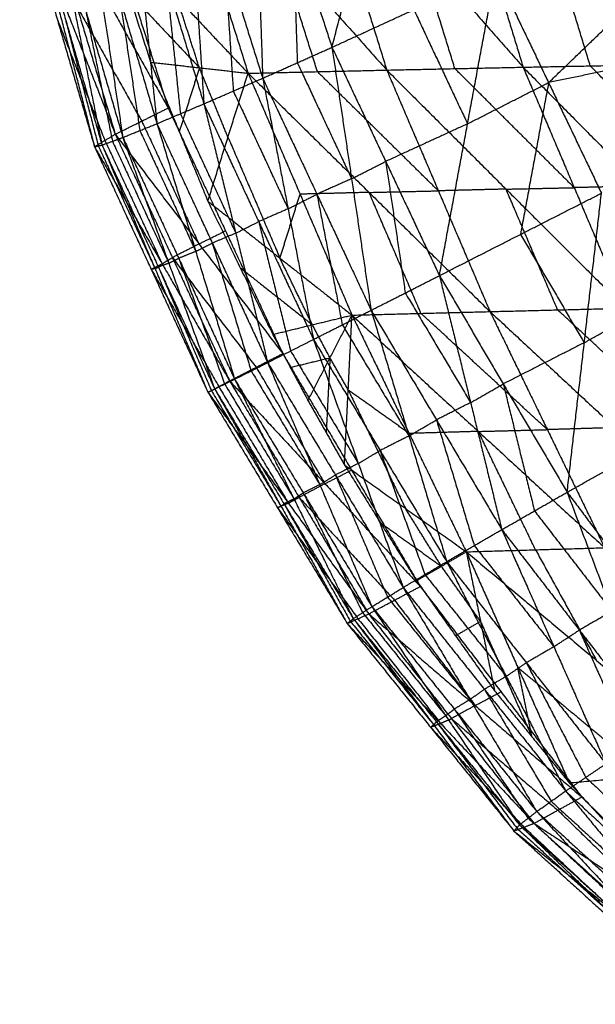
# Model space of a CAD drawing. Header units: millimetres. Extents: x -106 to 110, y -96 to 120.
# Tile 16 of 256: x -96.17 to -91.21, y -42.57 to -34.1. Entities that reach past the tile are written whole.
import ezdxf

# ---------------------------------------------------------------- set-up
doc = ezdxf.new("R2010")
doc.units = ezdxf.units.MM
doc.header["$MEASUREMENT"] = 0
doc.layers.add('Default', color=7, linetype='Continuous', true_color=0x000000)

msp = doc.modelspace()

# ---------------------------------------------------------------- linework, layer by layer
at = {"layer": 'Default'}
for points in [[(-93.4792, -34.336, 13.6134), (-93.137, -33.0173, 13.6665), (-92.7948, -31.6986, 13.7197)], [(-94.1543, -32.2703, 13.6248), (-94.1148, -33.4361, 13.4793), (-94.0753, -34.6019, 13.3339)], [(-94.1543, -32.2703, 13.6248), (-93.8167, -33.3032, 13.6191), (-93.4792, -34.336, 13.6134)], [(-93.6609, -32.4272, 9.5564), (-93.3345, -33.4796, 9.3245), (-93.0081, -34.5319, 9.0927)], [(-93.6609, -32.4272, 9.5564), (-92.7481, -33.467, 9.0137), (-91.8353, -34.5069, 8.4711)], [(-92.4759, -32.4057, 8.9255), (-92.1556, -33.4563, 8.6983), (-91.8353, -34.5069, 8.4711)], [(-92.4759, -32.4057, 8.9255), (-91.578, -33.4453, 8.4025), (-90.6801, -34.4849, 7.8795)], [(-91.3097, -32.3892, 8.3273), (-90.9949, -33.437, 8.1034), (-90.6801, -34.4849, 7.8795)], [(-91.3097, -32.3892, 8.3273), (-90.4236, -33.4283, 7.8237), (-89.5375, -34.4673, 7.3202)], [(-94.8636, -32.4525, 10.2144), (-94.5321, -33.5058, 9.9775), (-94.2005, -34.5592, 9.7406)], [(-94.8636, -32.4525, 10.2144), (-93.9359, -33.4922, 9.6535), (-93.0081, -34.5319, 9.0927)], [(-94.7335, -32.502, 13.3936), (-94.6572, -33.6622, 13.1745), (-94.5809, -34.8223, 12.9554)], [(-94.7335, -32.502, 13.3936), (-94.4044, -33.552, 13.3638), (-94.0753, -34.6019, 13.3339)], [(-95.5756, -32.6736, 10.5735), (-95.2318, -33.7659, 10.3598), (-94.888, -34.8582, 10.146)], [(-95.2272, -32.6917, 13.0715), (-95.1059, -33.8423, 12.7922), (-94.9846, -34.9929, 12.5129)], [(-95.2272, -32.6917, 13.0715), (-94.9041, -33.757, 13.0134), (-94.5809, -34.8223, 12.9554)], [(-95.6239, -32.8362, 12.6892), (-95.451, -33.9738, 12.3664), (-95.278, -35.1114, 12.0437)], [(-95.6239, -32.8362, 12.6892), (-95.3043, -33.9146, 12.601), (-94.9846, -34.9929, 12.5129)], [(-96.0058, -32.8827, 10.9275), (-95.6746, -33.9834, 10.7268), (-95.3433, -35.0842, 10.5261)], [(-96.0058, -32.8827, 10.9275), (-95.4469, -33.8704, 10.5367), (-94.888, -34.8582, 10.146)], [(-95.9148, -32.9338, 12.2797), (-95.6858, -34.0554, 11.9318), (-95.4567, -35.177, 11.5838)], [(-95.9148, -32.9338, 12.2797), (-95.5964, -34.0226, 12.1617), (-95.278, -35.1114, 12.0437)], [(-96.1652, -32.9898, 11.5028), (-95.8433, -34.0905, 11.3336), (-95.5215, -35.1912, 11.1644)], [(-96.1652, -32.9898, 11.5028), (-95.7542, -34.037, 11.0145), (-95.3433, -35.0842, 10.5261)], [(-96.0952, -32.9844, 11.875), (-95.8083, -34.0878, 11.5197), (-95.5215, -35.1912, 11.1644)], [(-96.0952, -32.9844, 11.875), (-95.7759, -34.0807, 11.7294), (-95.4567, -35.177, 11.5838)], [(-95.4289, -33.2555, 10.4203), (-95.2339, -33.8598, 10.3073), (-95.039, -34.4641, 10.1942)], [(-95.4289, -33.2555, 10.4203), (-94.8147, -33.9073, 10.0805), (-94.2005, -34.5592, 9.7406)], [(-93.8167, -33.3032, 13.6191), (-93.797, -33.8861, 13.5463), (-93.7772, -34.469, 13.4736)], [(-91.6163, -34.64, 13.7711), (-90.9228, -33.9727, 13.4335), (-90.2293, -33.3054, 13.0958)], [(-91.2577, -34.4959, 8.1753), (-91.4179, -33.9706, 8.2889), (-91.578, -33.4453, 8.4025)], [(-93.6043, -34.5456, 9.4166), (-93.7701, -34.0189, 9.5351), (-93.9359, -33.4922, 9.6535)], [(-92.4217, -34.5194, 8.7819), (-92.5849, -33.9932, 8.8978), (-92.7481, -33.467, 9.0137)], [(-94.4044, -33.552, 13.3638), (-94.3662, -34.132, 13.2542), (-94.3281, -34.7121, 13.1446)], [(-93.4792, -34.336, 13.6134), (-92.7751, -34.0124, 13.6904), (-92.0711, -33.6888, 13.7674)], [(-92.5552, -36.3001, 13.6088), (-92.3131, -34.9944, 13.6881), (-92.0711, -33.6888, 13.7674)], [(-92.0711, -33.6888, 13.7674), (-91.6163, -34.64, 13.7711), (-91.1615, -35.5912, 13.7747)], [(-94.9041, -33.757, 13.0134), (-94.8434, -34.3323, 12.8738), (-94.7828, -34.9076, 12.7341)], [(-95.2339, -33.8598, 10.3073), (-94.9269, -34.1857, 10.1373), (-94.6198, -34.5116, 9.9674)], [(-95.3043, -33.9146, 12.601), (-95.2178, -34.4834, 12.4397), (-95.1313, -35.0522, 12.2783)], [(-94.6198, -34.5116, 9.9674), (-94.7172, -34.2095, 10.0239), (-94.8147, -33.9073, 10.0805)], [(-95.6746, -33.9834, 10.7268), (-95.3951, -34.4773, 10.5314), (-95.1156, -34.9712, 10.336)], [(-95.5964, -34.0226, 12.1617), (-95.4819, -34.5834, 11.9877), (-95.3674, -35.1442, 11.8138)], [(-92.7751, -34.0124, 13.6904), (-92.5441, -34.5034, 13.6893), (-92.3131, -34.9944, 13.6881)], [(-95.8433, -34.0905, 11.3336), (-95.6379, -34.6141, 11.0894), (-95.4324, -35.1377, 10.8453)], [(-95.7759, -34.0807, 11.7294), (-95.6325, -34.6324, 11.5518), (-95.4891, -35.1841, 11.3741)], [(-89.7745, -34.2566, 13.0995), (-90.6954, -34.4483, 13.4353), (-91.6163, -34.64, 13.7711)], [(-94.0753, -34.6019, 13.3339), (-93.7772, -34.469, 13.4736), (-93.4792, -34.336, 13.6134)], [(-93.4792, -34.336, 13.6134), (-93.3107, -35.4669, 13.4667), (-93.1423, -36.5979, 13.3201)], [(-93.4792, -34.336, 13.6134), (-93.0172, -35.318, 13.6111), (-92.5552, -36.3001, 13.6088)], [(-95.039, -34.4641, 10.1942), (-94.7929, -35.0617, 10.1389), (-94.5467, -35.6592, 10.0836)], [(-95.039, -34.4641, 10.1942), (-94.6198, -34.5116, 9.9674), (-94.2005, -34.5592, 9.7406)], [(-93.7772, -34.469, 13.4736), (-93.544, -34.9679, 13.4702), (-93.3107, -35.4669, 13.4667)], [(-94.6198, -34.5116, 9.9674), (-94.7063, -34.7867, 10.0531), (-94.7929, -35.0617, 10.1389)], [(-94.3736, -35.1092, 9.9121), (-94.4967, -34.8104, 9.9397), (-94.6198, -34.5116, 9.9674)], [(-94.2005, -34.5592, 9.7406), (-93.6043, -34.5456, 9.4166), (-93.0081, -34.5319, 9.0927)], [(-92.5641, -35.5707, 9.0495), (-93.0842, -35.0581, 9.2331), (-93.6043, -34.5456, 9.4166)], [(-93.0081, -34.5319, 9.0927), (-92.4217, -34.5194, 8.7819), (-91.8353, -34.5069, 8.4711)], [(-93.0081, -34.5319, 9.0927), (-92.5641, -35.5707, 9.0495), (-92.12, -36.6095, 9.0064)], [(-93.0081, -34.5319, 9.0927), (-91.9822, -35.556, 8.7416), (-90.9562, -36.5801, 8.3906)], [(-91.3957, -35.5435, 8.4308), (-91.9087, -35.0315, 8.6064), (-92.4217, -34.5194, 8.7819)], [(-91.8353, -34.5069, 8.4711), (-91.2577, -34.4959, 8.1753), (-90.6801, -34.4849, 7.8795)], [(-91.8353, -34.5069, 8.4711), (-91.3957, -35.5435, 8.4308), (-90.9562, -36.5801, 8.3906)], [(-91.8353, -34.5069, 8.4711), (-90.8228, -35.5296, 8.1373), (-89.8102, -36.5522, 7.8034)], [(-90.2452, -35.5186, 7.8415), (-90.7514, -35.0072, 8.0084), (-91.2577, -34.4959, 8.1753)], [(-94.5809, -34.8223, 12.9554), (-94.3281, -34.7121, 13.1446), (-94.0753, -34.6019, 13.3339)], [(-94.5467, -35.6592, 10.0836), (-94.3736, -35.1092, 9.9121), (-94.2005, -34.5592, 9.7406)], [(-94.2005, -34.5592, 9.7406), (-93.7537, -35.5996, 9.6944), (-93.3069, -36.64, 9.6482)], [(-94.2005, -34.5592, 9.7406), (-93.1603, -35.5843, 9.3735), (-92.12, -36.6095, 9.0064)], [(-94.0753, -34.6019, 13.3339), (-93.8568, -35.7254, 13.1324), (-93.6383, -36.8489, 12.9308)], [(-94.0753, -34.6019, 13.3339), (-93.6088, -35.5999, 13.327), (-93.1423, -36.5979, 13.3201)], [(-92.3131, -34.9944, 13.6881), (-91.9647, -34.8172, 13.7296), (-91.6163, -34.64, 13.7711)], [(-91.6163, -34.64, 13.7711), (-91.7373, -35.2928, 13.7314), (-91.8584, -35.9456, 13.6918)], [(-94.3281, -34.7121, 13.1446), (-94.0925, -35.2188, 13.1385), (-93.8568, -35.7254, 13.1324)], [(-95.3433, -35.0842, 10.5261), (-95.1156, -34.9712, 10.336), (-94.888, -34.8582, 10.146)], [(-94.9846, -34.9929, 12.5129), (-94.7828, -34.9076, 12.7341), (-94.5809, -34.8223, 12.9554)], [(-94.888, -34.8582, 10.146), (-94.3953, -35.9145, 10.106), (-93.9026, -36.9708, 10.0661)], [(-94.5809, -34.8223, 12.9554), (-94.3067, -35.935, 12.7162), (-94.0324, -37.0478, 12.477)], [(-94.5809, -34.8223, 12.9554), (-94.1096, -35.8356, 12.9431), (-93.6383, -36.8489, 12.9308)], [(-95.1156, -34.9712, 10.336), (-94.8693, -35.4993, 10.3161), (-94.623, -36.0275, 10.2961)], [(-94.7828, -34.9076, 12.7341), (-94.5447, -35.4213, 12.7252), (-94.3067, -35.935, 12.7162)], [(-95.278, -35.1114, 12.0437), (-95.1313, -35.0522, 12.2783), (-94.9846, -34.9929, 12.5129)], [(-95.1313, -35.0522, 12.2783), (-94.891, -35.572, 12.2665), (-94.6507, -36.0918, 12.2548)], [(-94.9846, -34.9929, 12.5129), (-94.6507, -36.0918, 12.2548), (-94.3168, -37.1906, 11.9967)], [(-94.9846, -34.9929, 12.5129), (-94.5085, -36.0203, 12.4949), (-94.0324, -37.0478, 12.477)], [(-92.3131, -34.9944, 13.6881), (-92.6652, -35.1562, 13.6496), (-93.0172, -35.318, 13.6111)], [(-95.5215, -35.1912, 11.1644), (-95.4324, -35.1377, 10.8453), (-95.3433, -35.0842, 10.5261)], [(-95.4567, -35.177, 11.5838), (-95.3674, -35.1442, 11.8138), (-95.278, -35.1114, 12.0437)], [(-95.4324, -35.1377, 10.8453), (-95.1865, -35.6681, 10.8262), (-94.9407, -36.1985, 10.8071)], [(-95.3674, -35.1442, 11.8138), (-95.1251, -35.6689, 11.7995), (-94.8827, -36.1935, 11.7852)], [(-95.3433, -35.0842, 10.5261), (-94.8516, -36.145, 10.4879), (-94.3598, -37.2058, 10.4498)], [(-95.3433, -35.0842, 10.5261), (-94.623, -36.0275, 10.2961), (-93.9026, -36.9708, 10.0661)], [(-95.278, -35.1114, 12.0437), (-94.8827, -36.1935, 11.7852), (-94.4875, -37.2756, 11.5267)], [(-95.278, -35.1114, 12.0437), (-94.7974, -36.151, 12.0202), (-94.3168, -37.1906, 11.9967)], [(-94.3736, -35.1092, 9.9121), (-94.1502, -35.6294, 9.889), (-93.9268, -36.1496, 9.8659)], [(-95.5215, -35.1912, 11.1644), (-95.4891, -35.1841, 11.3741), (-95.4567, -35.177, 11.5838)], [(-95.5215, -35.1912, 11.1644), (-95.0336, -36.2473, 11.1316), (-94.5458, -37.3035, 11.0988)], [(-95.5215, -35.1912, 11.1644), (-94.9407, -36.1985, 10.8071), (-94.3598, -37.2058, 10.4498)], [(-95.4891, -35.1841, 11.3741), (-95.2452, -35.7122, 11.3577), (-95.0012, -36.2402, 11.3413)], [(-95.4567, -35.177, 11.5838), (-95.0012, -36.2402, 11.3413), (-94.5458, -37.3035, 11.0988)], [(-95.4567, -35.177, 11.5838), (-94.9721, -36.2263, 11.5553), (-94.4875, -37.2756, 11.5267)], [(-93.3107, -35.4669, 13.4667), (-93.164, -35.3925, 13.5389), (-93.0172, -35.318, 13.6111)], [(-93.0172, -35.318, 13.6111), (-92.933, -35.8835, 13.5378), (-92.8488, -36.449, 13.4645)], [(-93.3107, -35.4669, 13.4667), (-93.4598, -35.5334, 13.3968), (-93.6088, -35.5999, 13.327)], [(-93.1603, -35.5843, 9.3735), (-92.8622, -35.5775, 9.2115), (-92.5641, -35.5707, 9.0495)], [(-91.9822, -35.556, 8.7416), (-92.2731, -35.5634, 8.8956), (-92.5641, -35.5707, 9.0495)], [(-91.9822, -35.556, 8.7416), (-91.689, -35.5498, 8.5862), (-91.3957, -35.5435, 8.4308)], [(-91.5381, -36.5948, 8.6985), (-91.7601, -36.0754, 8.7201), (-91.9822, -35.556, 8.7416)], [(-90.8228, -35.5296, 8.1373), (-91.1093, -35.5366, 8.284), (-91.3957, -35.5435, 8.4308)], [(-93.9268, -36.1496, 9.8659), (-93.8403, -35.8746, 9.7801), (-93.7537, -35.5996, 9.6944)], [(-93.8568, -35.7254, 13.1324), (-93.7328, -35.6627, 13.2297), (-93.6088, -35.5999, 13.327)], [(-93.1603, -35.5843, 9.3735), (-93.457, -35.592, 9.5339), (-93.7537, -35.5996, 9.6944)], [(-93.6088, -35.5999, 13.327), (-93.4996, -36.1616, 13.2262), (-93.3903, -36.7234, 13.1254)], [(-92.7135, -36.6247, 9.3273), (-92.9369, -36.1045, 9.3504), (-93.1603, -35.5843, 9.3735)], [(-92.5552, -36.3001, 13.6088), (-91.8584, -35.9456, 13.6918), (-91.1615, -35.5912, 13.7747)], [(-91.4566, -38.1631, 13.6106), (-91.309, -36.8771, 13.6927), (-91.1615, -35.5912, 13.7747)], [(-94.5467, -35.6592, 10.0836), (-94.2678, -36.2325, 10.0734), (-93.9889, -36.8058, 10.0633)], [(-94.5467, -35.6592, 10.0836), (-93.9268, -36.1496, 9.8659), (-93.3069, -36.64, 9.6482)], [(-93.8568, -35.7254, 13.1324), (-93.9832, -35.7805, 13.0377), (-94.1096, -35.8356, 12.9431)], [(-94.3067, -35.935, 12.7162), (-94.2082, -35.8853, 12.8296), (-94.1096, -35.8356, 12.9431)], [(-94.1096, -35.8356, 12.9431), (-93.9725, -36.392, 12.8235), (-93.8354, -36.9483, 12.7039)], [(-94.623, -36.0275, 10.2961), (-94.5091, -35.971, 10.201), (-94.3953, -35.9145, 10.106)], [(-94.3067, -35.935, 12.7162), (-94.4076, -35.9777, 12.6056), (-94.5085, -36.0203, 12.4949)], [(-91.8584, -35.9456, 13.6918), (-91.5837, -36.4114, 13.6922), (-91.309, -36.8771, 13.6927)], [(-94.623, -36.0275, 10.2961), (-94.7373, -36.0862, 10.392), (-94.8516, -36.145, 10.4879)], [(-94.6507, -36.0918, 12.2548), (-94.5796, -36.0561, 12.3749), (-94.5085, -36.0203, 12.4949)], [(-94.5085, -36.0203, 12.4949), (-94.3416, -36.5698, 12.3659), (-94.1746, -37.1192, 12.2369)], [(-94.9407, -36.1985, 10.8071), (-94.8961, -36.1718, 10.6475), (-94.8516, -36.145, 10.4879)], [(-94.8827, -36.1935, 11.7852), (-94.8401, -36.1723, 11.9027), (-94.7974, -36.151, 12.0202)], [(-94.8516, -36.145, 10.4879), (-94.4914, -36.6167, 10.3729), (-94.1312, -37.0883, 10.2579)], [(-94.6507, -36.0918, 12.2548), (-94.724, -36.1214, 12.1375), (-94.7974, -36.151, 12.0202)], [(-94.7974, -36.151, 12.0202), (-94.5998, -36.6921, 11.891), (-94.4021, -37.2331, 11.7617)], [(-93.6479, -36.7229, 9.8557), (-93.7874, -36.4362, 9.8608), (-93.9268, -36.1496, 9.8659)], [(-94.9407, -36.1985, 10.8071), (-94.9871, -36.2229, 10.9694), (-95.0336, -36.2473, 11.1316)], [(-95.0012, -36.2402, 11.3413), (-95.0174, -36.2438, 11.2365), (-95.0336, -36.2473, 11.1316)], [(-95.0336, -36.2473, 11.1316), (-94.7432, -36.751, 10.953), (-94.4528, -37.2547, 10.7743)], [(-95.0012, -36.2402, 11.3413), (-94.9867, -36.2333, 11.4483), (-94.9721, -36.2263, 11.5553)], [(-94.8827, -36.1935, 11.7852), (-94.9274, -36.2099, 11.6702), (-94.9721, -36.2263, 11.5553)], [(-94.9721, -36.2263, 11.5553), (-94.7444, -36.7579, 11.434), (-94.5166, -37.2896, 11.3128)], [(-94.2678, -36.2325, 10.0734), (-93.9578, -36.4777, 9.9646), (-93.6479, -36.7229, 9.8557)], [(-93.1423, -36.5979, 13.3201), (-92.8488, -36.449, 13.4645), (-92.5552, -36.3001, 13.6088)], [(-92.5552, -36.3001, 13.6088), (-92.2869, -37.3925, 13.4746), (-92.0186, -38.4849, 13.3404)], [(-92.5552, -36.3001, 13.6088), (-92.0059, -37.2316, 13.6097), (-91.4566, -38.1631, 13.6106)], [(-92.8488, -36.449, 13.4645), (-92.5679, -36.9207, 13.4695), (-92.2869, -37.3925, 13.4746)], [(-91.309, -36.8771, 13.6927), (-90.9742, -36.6895, 13.7286), (-90.6395, -36.5019, 13.7645)], [(-92.12, -36.6095, 9.0064), (-91.5381, -36.5948, 8.6985), (-90.9562, -36.5801, 8.3906)], [(-93.9889, -36.8058, 10.0633), (-93.6479, -36.7229, 9.8557), (-93.3069, -36.64, 9.6482)], [(-93.6861, -37.3732, 10.0786), (-93.4965, -37.0066, 9.8634), (-93.3069, -36.64, 9.6482)], [(-93.6383, -36.8489, 12.9308), (-93.3903, -36.7234, 13.1254), (-93.1423, -36.5979, 13.3201)], [(-93.3721, -37.9278, 10.1108), (-93.3395, -37.2839, 9.8795), (-93.3069, -36.64, 9.6482)], [(-93.3069, -36.64, 9.6482), (-92.7135, -36.6247, 9.3273), (-92.12, -36.6095, 9.0064)], [(-93.3069, -36.64, 9.6482), (-92.8154, -37.6579, 9.7619), (-92.3239, -38.6758, 9.8757)], [(-93.3069, -36.64, 9.6482), (-92.2203, -37.6404, 9.4423), (-91.1336, -38.6409, 9.2364)], [(-93.1423, -36.5979, 13.3201), (-92.8172, -37.6792, 13.1465), (-92.4922, -38.7605, 12.9729)], [(-93.1423, -36.5979, 13.3201), (-92.5805, -37.5414, 13.3302), (-92.0186, -38.4849, 13.3404)], [(-91.6268, -37.6252, 9.1214), (-92.1701, -37.125, 9.2243), (-92.7135, -36.6247, 9.3273)], [(-92.12, -36.6095, 9.0064), (-91.6268, -37.6252, 9.1214), (-91.1336, -38.6409, 9.2364)], [(-92.12, -36.6095, 9.0064), (-91.0453, -37.6079, 8.8153), (-89.9706, -38.6063, 8.6241)], [(-90.4634, -37.5932, 8.5074), (-91.0007, -37.094, 8.6029), (-91.5381, -36.5948, 8.6985)], [(-93.4965, -37.0066, 9.8634), (-93.5722, -36.8647, 9.8596), (-93.6479, -36.7229, 9.8557)], [(-93.3903, -36.7234, 13.1254), (-93.1038, -37.2013, 13.136), (-92.8172, -37.6792, 13.1465)], [(-93.9889, -36.8058, 10.0633), (-93.8375, -37.0895, 10.0709), (-93.6861, -37.3732, 10.0786)], [(-94.0324, -37.0478, 12.477), (-93.8354, -36.9483, 12.7039), (-93.6383, -36.8489, 12.9308)], [(-93.6383, -36.8489, 12.9308), (-93.2527, -37.916, 12.7366), (-92.8671, -38.9831, 12.5424)], [(-93.6383, -36.8489, 12.9308), (-93.0653, -37.8047, 12.9519), (-92.4922, -38.7605, 12.9729)], [(-91.309, -36.8771, 13.6927), (-91.6575, -37.0544, 13.6512), (-92.0059, -37.2316, 13.6097)], [(-94.3598, -37.2058, 10.4498), (-94.1312, -37.0883, 10.2579), (-93.9026, -36.9708, 10.0661)], [(-93.9026, -36.9708, 10.0661), (-93.3111, -37.9726, 10.1484), (-92.7195, -38.9744, 10.2307)], [(-93.8375, -37.0895, 10.0709), (-93.667, -37.0481, 9.9672), (-93.4965, -37.0066, 9.8634)], [(-93.8354, -36.9483, 12.7039), (-93.5441, -37.4322, 12.7203), (-93.2527, -37.916, 12.7366)], [(-93.4965, -37.0066, 9.8634), (-93.5128, -37.3286, 9.979), (-93.5291, -37.6505, 10.0947)], [(-93.3395, -37.2839, 9.8795), (-93.418, -37.1452, 9.8714), (-93.4965, -37.0066, 9.8634)], [(-94.3168, -37.1906, 11.9967), (-94.1746, -37.1192, 12.2369), (-94.0324, -37.0478, 12.477)], [(-94.1312, -37.0883, 10.2579), (-93.8354, -37.5892, 10.2991), (-93.5397, -38.0901, 10.3402)], [(-94.0324, -37.0478, 12.477), (-93.5843, -38.0977, 12.2812), (-93.1361, -39.1476, 12.0854)], [(-94.0324, -37.0478, 12.477), (-93.4498, -38.0154, 12.5097), (-92.8671, -38.9831, 12.5424)], [(-94.1746, -37.1192, 12.2369), (-93.8794, -37.6084, 12.259), (-93.5843, -38.0977, 12.2812)], [(-94.5458, -37.3035, 11.0988), (-94.4528, -37.2547, 10.7743), (-94.3598, -37.2058, 10.4498)], [(-94.4875, -37.2756, 11.5267), (-94.4021, -37.2331, 11.7617), (-94.3168, -37.1906, 11.9967)], [(-94.4528, -37.2547, 10.7743), (-94.1536, -37.7557, 10.8128), (-93.8543, -38.2567, 10.8512)], [(-94.4021, -37.2331, 11.7617), (-94.1042, -37.727, 11.7893), (-93.8063, -38.2208, 11.8168)], [(-94.3598, -37.2058, 10.4498), (-93.7614, -38.2079, 10.5267), (-93.1629, -39.2099, 10.6036)], [(-94.3598, -37.2058, 10.4498), (-93.5397, -38.0901, 10.3402), (-92.7195, -38.9744, 10.2307)], [(-94.3168, -37.1906, 11.9967), (-93.8063, -38.2208, 11.8168), (-93.2959, -39.2511, 11.6369)], [(-94.3168, -37.1906, 11.9967), (-93.7264, -38.1691, 12.041), (-93.1361, -39.1476, 12.0854)], [(-92.2869, -37.3925, 13.4746), (-92.1464, -37.312, 13.5422), (-92.0059, -37.2316, 13.6097)], [(-92.0059, -37.2316, 13.6097), (-91.8718, -37.7778, 13.5426), (-91.7376, -38.324, 13.4755)], [(-94.5458, -37.3035, 11.0988), (-94.5166, -37.2896, 11.3128), (-94.4875, -37.2756, 11.5267)], [(-94.5458, -37.3035, 11.0988), (-93.9468, -38.2983, 11.1632), (-93.3479, -39.2931, 11.2276)], [(-94.5458, -37.3035, 11.0988), (-93.8543, -38.2567, 10.8512), (-93.1629, -39.2099, 10.6036)], [(-94.5166, -37.2896, 11.3128), (-94.2172, -37.787, 11.345), (-93.9177, -38.2844, 11.3772)], [(-94.4875, -37.2756, 11.5267), (-93.9177, -38.2844, 11.3772), (-93.3479, -39.2931, 11.2276)], [(-94.4875, -37.2756, 11.5267), (-93.8917, -38.2633, 11.5818), (-93.2959, -39.2511, 11.6369)], [(-93.3395, -37.2839, 9.8795), (-93.0937, -37.7928, 9.9364), (-92.848, -38.3018, 9.9933)], [(-92.8154, -37.6579, 9.7619), (-93.0775, -37.4709, 9.8207), (-93.3395, -37.2839, 9.8795)], [(-93.6861, -37.3732, 10.0786), (-93.5291, -37.6505, 10.0947), (-93.3721, -37.9278, 10.1108)], [(-92.2869, -37.3925, 13.4746), (-92.4337, -37.4669, 13.4024), (-92.5805, -37.5414, 13.3302)], [(-91.4566, -38.1631, 13.6106), (-90.787, -37.7879, 13.6825), (-90.1174, -37.4127, 13.7543)], [(-92.8172, -37.6792, 13.1465), (-92.6989, -37.6103, 13.2384), (-92.5805, -37.5414, 13.3302)], [(-92.5805, -37.5414, 13.3302), (-92.4179, -38.082, 13.2434), (-92.2554, -38.6227, 13.1567)], [(-92.8172, -37.6792, 13.1465), (-92.9413, -37.7419, 13.0492), (-93.0653, -37.8047, 12.9519)], [(-92.2203, -37.6404, 9.4423), (-92.5178, -37.6492, 9.6021), (-92.8154, -37.6579, 9.7619)], [(-92.2203, -37.6404, 9.4423), (-91.9235, -37.6328, 9.2818), (-91.6268, -37.6252, 9.1214)], [(-91.7287, -38.6583, 9.556), (-91.9745, -38.1494, 9.4992), (-92.2203, -37.6404, 9.4423)], [(-91.0453, -37.6079, 8.8153), (-91.336, -37.6165, 8.9683), (-91.6268, -37.6252, 9.1214)], [(-93.2527, -37.916, 12.7366), (-93.159, -37.8603, 12.8442), (-93.0653, -37.8047, 12.9519)], [(-93.0653, -37.8047, 12.9519), (-92.8724, -38.3382, 12.8548), (-92.6796, -38.8718, 12.7577)], [(-93.2527, -37.916, 12.7366), (-93.3512, -37.9657, 12.6232), (-93.4498, -38.0154, 12.5097)], [(-93.3721, -37.9278, 10.1108), (-93.0623, -38.4262, 10.1669), (-92.7526, -38.9245, 10.2231)], [(-93.3721, -37.9278, 10.1108), (-92.848, -38.3018, 9.9933), (-92.3239, -38.6758, 9.8757)], [(-93.5843, -38.0977, 12.2812), (-93.517, -38.0566, 12.3954), (-93.4498, -38.0154, 12.5097)], [(-93.5397, -38.0901, 10.3402), (-93.4254, -38.0313, 10.2443), (-93.3111, -37.9726, 10.1484)], [(-93.4498, -38.0154, 12.5097), (-93.2257, -38.5404, 12.4118), (-93.0016, -39.0654, 12.3139)], [(-93.5397, -38.0901, 10.3402), (-93.6505, -38.149, 10.4335), (-93.7614, -38.2079, 10.5267)], [(-93.5843, -38.0977, 12.2812), (-93.6553, -38.1334, 12.1611), (-93.7264, -38.1691, 12.041)], [(-93.8063, -38.2208, 11.8168), (-93.7664, -38.195, 11.9289), (-93.7264, -38.1691, 12.041)], [(-93.7264, -38.1691, 12.041), (-93.4712, -38.6842, 11.9511), (-93.216, -39.1994, 11.8612)], [(-92.0186, -38.4849, 13.3404), (-91.7376, -38.324, 13.4755), (-91.4566, -38.1631, 13.6106)], [(-91.4566, -38.1631, 13.6106), (-91.0704, -39.1885, 13.5092), (-90.6842, -40.2139, 13.4078)], [(-91.4566, -38.1631, 13.6106), (-90.8102, -39.0239, 13.6174), (-90.1637, -39.8847, 13.6242)], [(-93.8543, -38.2567, 10.8512), (-93.9006, -38.2775, 11.0072), (-93.9468, -38.2983, 11.1632)], [(-93.9177, -38.2844, 11.3772), (-93.9047, -38.2739, 11.4795), (-93.8917, -38.2633, 11.5818)], [(-93.8063, -38.2208, 11.8168), (-93.849, -38.2421, 11.6993), (-93.8917, -38.2633, 11.5818)], [(-93.8917, -38.2633, 11.5818), (-93.6068, -38.7677, 11.5071), (-93.3219, -39.2721, 11.4323)], [(-93.8543, -38.2567, 10.8512), (-93.8078, -38.2323, 10.689), (-93.7614, -38.2079, 10.5267)], [(-93.7614, -38.2079, 10.5267), (-93.3513, -38.65, 10.4719), (-92.9412, -39.0921, 10.4172)], [(-93.9177, -38.2844, 11.3772), (-93.9323, -38.2914, 11.2702), (-93.9468, -38.2983, 11.1632)], [(-93.9468, -38.2983, 11.1632), (-93.6011, -38.7749, 11.0394), (-93.2554, -39.2515, 10.9156)], [(-92.5382, -38.8002, 10.0494), (-92.6931, -38.551, 10.0213), (-92.848, -38.3018, 9.9933)], [(-91.7376, -38.324, 13.4755), (-91.404, -38.7562, 13.4924), (-91.0704, -39.1885, 13.5092)], [(-93.0623, -38.4262, 10.1669), (-92.8003, -38.6132, 10.1082), (-92.5382, -38.8002, 10.0494)], [(-92.4922, -38.7605, 12.9729), (-92.2554, -38.6227, 13.1567), (-92.0186, -38.4849, 13.3404)], [(-92.0186, -38.4849, 13.3404), (-91.5706, -39.4921, 13.2217), (-91.1226, -40.4994, 13.103)], [(-92.0186, -38.4849, 13.3404), (-91.3514, -39.3494, 13.3741), (-90.6842, -40.2139, 13.4078)], [(-92.2554, -38.6227, 13.1567), (-91.913, -39.0574, 13.1892), (-91.5706, -39.4921, 13.2217)], [(-92.7526, -38.9245, 10.2231), (-92.5382, -38.8002, 10.0494), (-92.3239, -38.6758, 9.8757)], [(-92.3239, -38.6758, 9.8757), (-91.7287, -38.6583, 9.556), (-91.1336, -38.6409, 9.2364)], [(-92.3239, -38.6758, 9.8757), (-92.202, -39.2738, 10.1453), (-92.0801, -39.8718, 10.415)], [(-92.3239, -38.6758, 9.8757), (-91.8811, -39.6695, 10.2673), (-91.4384, -40.6632, 10.659)], [(-92.3239, -38.6758, 9.8757), (-91.2045, -39.6095, 9.8767), (-90.085, -40.5432, 9.8778)], [(-91.7287, -38.6583, 9.556), (-91.4666, -39.1339, 9.7164), (-91.2045, -39.6095, 9.8767)], [(-92.8671, -38.9831, 12.5424), (-92.6796, -38.8718, 12.7577), (-92.4922, -38.7605, 12.9729)], [(-92.4922, -38.7605, 12.9729), (-91.9808, -39.747, 12.8562), (-91.4695, -40.7335, 12.7395)], [(-92.4922, -38.7605, 12.9729), (-91.8074, -39.6299, 13.038), (-91.1226, -40.4994, 13.103)], [(-92.6796, -38.8718, 12.7577), (-92.3302, -39.3094, 12.8069), (-91.9808, -39.747, 12.8562)], [(-92.202, -39.2738, 10.1453), (-92.3701, -39.037, 10.0974), (-92.5382, -38.8002, 10.0494)], [(-92.7526, -38.9245, 10.2231), (-92.4164, -39.3982, 10.319), (-92.0801, -39.8718, 10.415)], [(-93.1629, -39.2099, 10.6036), (-92.9412, -39.0921, 10.4172), (-92.7195, -38.9744, 10.2307)], [(-93.1361, -39.1476, 12.0854), (-93.0016, -39.0654, 12.3139), (-92.8671, -38.9831, 12.5424)], [(-92.8671, -38.9831, 12.5424), (-92.2927, -39.9466, 12.4456), (-91.7183, -40.9101, 12.3487)], [(-92.8671, -38.9831, 12.5424), (-92.1683, -39.8583, 12.6409), (-91.4695, -40.7335, 12.7395)], [(-92.7195, -38.9744, 10.2307), (-92.0253, -39.8801, 10.4679), (-91.3312, -40.7859, 10.705)], [(-93.0016, -39.0654, 12.3139), (-92.6471, -39.506, 12.3797), (-92.2927, -39.9466, 12.4456)], [(-92.9412, -39.0921, 10.4172), (-92.5941, -39.545, 10.5357), (-92.2471, -39.9979, 10.6543)], [(-93.3479, -39.2931, 11.2276), (-93.2554, -39.2515, 10.9156), (-93.1629, -39.2099, 10.6036)], [(-93.2959, -39.2511, 11.6369), (-93.216, -39.1994, 11.8612), (-93.1361, -39.1476, 12.0854)], [(-93.216, -39.1994, 11.8612), (-92.8585, -39.6429, 11.9423), (-92.501, -40.0865, 12.0234)], [(-93.1629, -39.2099, 10.6036), (-92.4523, -40.1107, 10.8267), (-91.7417, -41.0114, 11.0497)], [(-93.1629, -39.2099, 10.6036), (-92.2471, -39.9979, 10.6543), (-91.3312, -40.7859, 10.705)], [(-93.1361, -39.1476, 12.0854), (-92.501, -40.0865, 12.0234), (-91.8659, -41.0253, 11.9614)], [(-93.1361, -39.1476, 12.0854), (-92.4272, -40.0289, 12.217), (-91.7183, -40.9101, 12.3487)], [(-91.0704, -39.1885, 13.5092), (-91.2109, -39.2689, 13.4417), (-91.3514, -39.3494, 13.3741)], [(-93.3479, -39.2931, 11.2276), (-93.3219, -39.2721, 11.4323), (-93.2959, -39.2511, 11.6369)], [(-93.3479, -39.2931, 11.2276), (-92.6308, -40.1856, 11.416), (-91.9136, -41.0781, 11.6044)], [(-93.3479, -39.2931, 11.2276), (-92.5448, -40.1523, 11.1387), (-91.7417, -41.0114, 11.0497)], [(-93.3219, -39.2721, 11.4323), (-92.9634, -39.7183, 11.5265), (-92.6048, -40.1646, 11.6207)], [(-93.2959, -39.2511, 11.6369), (-92.6048, -40.1646, 11.6207), (-91.9136, -41.0781, 11.6044)], [(-93.2959, -39.2511, 11.6369), (-92.5809, -40.1382, 11.7992), (-91.8659, -41.0253, 11.9614)], [(-93.2554, -39.2515, 10.9156), (-92.9001, -39.7019, 11.0271), (-92.5448, -40.1523, 11.1387)], [(-92.4164, -39.3982, 10.319), (-92.3092, -39.336, 10.2322), (-92.202, -39.2738, 10.1453)], [(-92.202, -39.2738, 10.1453), (-91.9806, -39.7706, 10.3412), (-91.7593, -40.2675, 10.537)], [(-91.5706, -39.4921, 13.2217), (-91.461, -39.4207, 13.2979), (-91.3514, -39.3494, 13.3741)], [(-91.3514, -39.3494, 13.3741), (-91.1274, -39.853, 13.3148), (-90.9034, -40.3566, 13.2554)], [(-91.5706, -39.4921, 13.2217), (-91.689, -39.561, 13.1298), (-91.8074, -39.6299, 13.038)], [(-91.9808, -39.747, 12.8562), (-91.8941, -39.6884, 12.9471), (-91.8074, -39.6299, 13.038)], [(-91.8074, -39.6299, 13.038), (-91.5517, -40.1232, 12.9796), (-91.2961, -40.6164, 12.9212)], [(-91.8811, -39.6695, 10.2673), (-91.3214, -40.1363, 10.2679), (-90.7617, -40.6032, 10.2684)], [(-91.7593, -40.2675, 10.537), (-91.8202, -39.9685, 10.4022), (-91.8811, -39.6695, 10.2673)], [(-91.9808, -39.747, 12.8562), (-92.0746, -39.8026, 12.7486), (-92.1683, -39.8583, 12.6409)], [(-92.2927, -39.9466, 12.4456), (-92.2305, -39.9024, 12.5433), (-92.1683, -39.8583, 12.6409)], [(-92.2471, -39.9979, 10.6543), (-92.1362, -39.939, 10.5611), (-92.0253, -39.8801, 10.4679)], [(-92.1683, -39.8583, 12.6409), (-91.8811, -40.34, 12.5925), (-91.5939, -40.8218, 12.5441)], [(-92.0801, -39.8718, 10.415), (-91.7593, -40.2675, 10.537), (-91.4384, -40.6632, 10.659)], [(-92.2927, -39.9466, 12.4456), (-92.3599, -39.9877, 12.3313), (-92.4272, -40.0289, 12.217)], [(-92.501, -40.0865, 12.0234), (-92.4641, -40.0577, 12.1202), (-92.4272, -40.0289, 12.217)], [(-92.2471, -39.9979, 10.6543), (-92.3497, -40.0543, 10.7405), (-92.4523, -40.1107, 10.8267)], [(-92.4272, -40.0289, 12.217), (-92.1096, -40.4983, 12.1861), (-91.7921, -40.9677, 12.1551)], [(-92.6048, -40.1646, 11.6207), (-92.5928, -40.1514, 11.7099), (-92.5809, -40.1382, 11.7992)], [(-92.501, -40.0865, 12.0234), (-92.5409, -40.1123, 11.9113), (-92.5809, -40.1382, 11.7992)], [(-92.5809, -40.1382, 11.7992), (-92.2353, -40.5949, 11.791), (-91.8897, -41.0517, 11.7829)], [(-92.5448, -40.1523, 11.1387), (-92.4986, -40.1315, 10.9827), (-92.4523, -40.1107, 10.8267)], [(-92.4523, -40.1107, 10.8267), (-91.9944, -40.5047, 10.852), (-91.5365, -40.8987, 10.8774)], [(-92.5448, -40.1523, 11.1387), (-92.5878, -40.169, 11.2773), (-92.6308, -40.1856, 11.416)], [(-92.6048, -40.1646, 11.6207), (-92.6178, -40.1751, 11.5183), (-92.6308, -40.1856, 11.416)], [(-92.6308, -40.1856, 11.416), (-92.2292, -40.6152, 11.3715), (-91.8277, -41.0448, 11.3271)], [(-91.4695, -40.7335, 12.7395), (-91.2961, -40.6164, 12.9212), (-91.1226, -40.4994, 13.103)], [(-91.4384, -40.6632, 10.659), (-90.7617, -40.6032, 10.2684), (-90.085, -40.5432, 9.8778)], [(-91.2961, -40.6164, 12.9212), (-90.8941, -40.9914, 13.0094), (-90.4922, -41.3664, 13.0976)], [(-91.7183, -40.9101, 12.3487), (-91.5939, -40.8218, 12.5441), (-91.4695, -40.7335, 12.7395)], [(-91.4695, -40.7335, 12.7395), (-90.7789, -41.5681, 12.7771), (-90.0883, -42.4027, 12.8147)], [(-91.4695, -40.7335, 12.7395), (-90.6656, -41.4834, 12.9158), (-89.8618, -42.2333, 13.0922)], [(-91.4384, -40.6632, 10.659), (-91.1006, -41.0293, 10.8155), (-90.7628, -41.3953, 10.972)], [(-91.7417, -41.0114, 11.0497), (-91.5365, -40.8987, 10.8774), (-91.3312, -40.7859, 10.705)], [(-91.5939, -40.8218, 12.5441), (-91.1864, -41.1949, 12.6606), (-90.7789, -41.5681, 12.7771)], [(-91.3312, -40.7859, 10.705), (-90.5503, -41.5471, 11.1157), (-89.7695, -42.3083, 11.5263)], [(-91.5365, -40.8987, 10.8774), (-91.146, -41.2793, 11.0827), (-90.7556, -41.6599, 11.288)], [(-91.8659, -41.0253, 11.9614), (-91.7921, -40.9677, 12.1551), (-91.7183, -40.9101, 12.3487)], [(-91.7921, -40.9677, 12.1551), (-91.3818, -41.3401, 12.2976), (-90.9716, -41.7124, 12.4402)], [(-91.7183, -40.9101, 12.3487), (-90.9716, -41.7124, 12.4402), (-90.2249, -42.5148, 12.5316)], [(-91.7183, -40.9101, 12.3487), (-90.9033, -41.6564, 12.5817), (-90.0883, -42.4027, 12.8147)], [(-91.9136, -41.0781, 11.6044), (-91.8277, -41.0448, 11.3271), (-91.7417, -41.0114, 11.0497)], [(-91.9136, -41.0781, 11.6044), (-91.8897, -41.0517, 11.7829), (-91.8659, -41.0253, 11.9614)], [(-91.9136, -41.0781, 11.6044), (-91.0931, -41.8233, 11.9338), (-90.2725, -42.5684, 12.2632)], [(-91.9136, -41.0781, 11.6044), (-91.0209, -41.7958, 11.7148), (-90.1281, -42.5134, 11.8251)], [(-91.8897, -41.0517, 11.7829), (-91.4795, -41.4243, 11.9476), (-91.0692, -41.7969, 12.1123)], [(-91.8659, -41.0253, 11.9614), (-91.0692, -41.7969, 12.1123), (-90.2725, -42.5684, 12.2632)], [(-91.8659, -41.0253, 11.9614), (-91.0454, -41.77, 12.2465), (-90.2249, -42.5148, 12.5316)], [(-91.8277, -41.0448, 11.3271), (-91.4243, -41.4203, 11.5209), (-91.0209, -41.7958, 11.7148)], [(-91.7417, -41.0114, 11.0497), (-90.9349, -41.7624, 11.4374), (-90.1281, -42.5134, 11.8251)], [(-91.7417, -41.0114, 11.0497), (-90.7556, -41.6599, 11.288), (-89.7695, -42.3083, 11.5263)]]:
    msp.add_open_spline(points, degree=2, dxfattribs=at)

doc.saveas('drawing.dxf')
